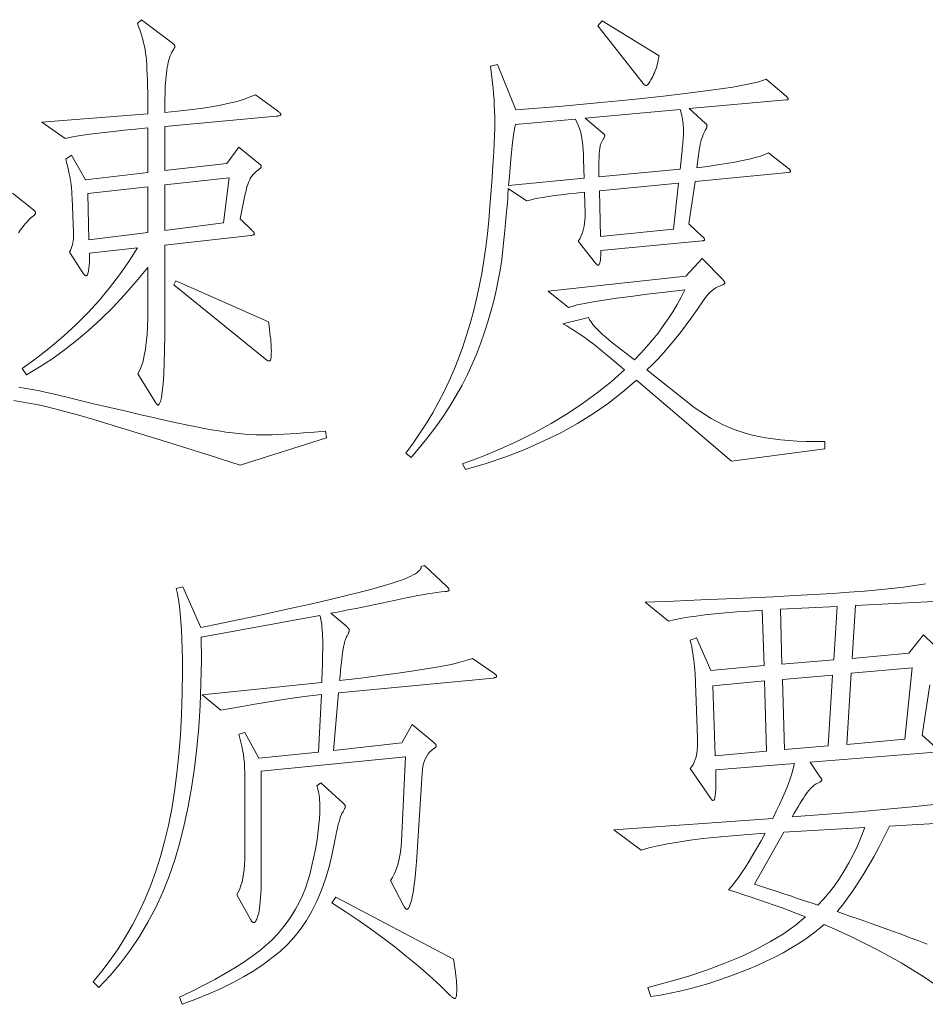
# Model space of a CAD drawing. Extents: x 0 to 1189, y 0 to 841.
# Tile 61 of 135: x 187 to 197, y 69 to 80. Entities that reach past the tile are written whole.
import ezdxf

# ---------------------------------------------------------------- set-up
doc = ezdxf.new("R2010")
doc.units = 0

msp = doc.modelspace()

# ---------------------------------------------------------------- linework, layer by layer
at = {"color": 7, "lineweight": 13}
for points in [[(190.303, 78.954), (190.31, 78.949), (190.316, 78.944), (190.322, 78.939), (190.327, 78.935), (190.331, 78.931), (190.334, 78.927), (190.337, 78.924), (190.339, 78.92), (190.34, 78.917), (190.34, 78.914), (190.34, 78.912), (190.338, 78.909), (190.335, 78.907), (190.332, 78.905), (190.327, 78.903), (190.321, 78.901), (190.314, 78.9), (190.306, 78.898), (190.297, 78.897), (190.287, 78.896), (189.063, 78.785), (189.063, 78.299), (189.744, 78.379), (189.876, 78.558), (190.097, 78.379), (190.102, 78.374), (190.107, 78.37), (190.111, 78.367), (190.114, 78.363), (190.117, 78.359), (190.119, 78.356), (190.121, 78.353), (190.123, 78.35), (190.123, 78.347), (190.124, 78.344), (190.123, 78.341), (190.122, 78.338), (190.12, 78.335), (190.117, 78.331), (190.114, 78.327), (190.109, 78.323), (190.104, 78.318), (190.098, 78.313), (190.092, 78.308), (190.084, 78.302), (190.076, 78.296), (190.068, 78.29), (190.061, 78.283), (190.053, 78.275), (190.046, 78.268), (190.038, 78.26), (190.031, 78.251), (190.024, 78.242), (190.017, 78.233), (190.01, 78.223), (190.003, 78.212), (189.997, 78.199), (189.99, 78.184), (189.983, 78.167), (189.977, 78.148), (189.97, 78.128), (189.963, 78.105), (189.957, 78.08), (189.951, 78.053), (189.944, 78.025), (189.891, 77.771), (190.023, 77.64), (190.028, 77.634), (190.033, 77.63), (190.037, 77.625), (190.04, 77.621), (190.043, 77.617), (190.046, 77.614), (190.047, 77.61), (190.049, 77.607), (190.05, 77.605), (190.05, 77.603), (190.049, 77.601), (190.048, 77.599), (190.046, 77.597), (190.043, 77.595), (190.039, 77.593), (190.035, 77.592), (190.029, 77.59), (190.023, 77.589), (190.016, 77.588), (190.008, 77.587), (189.063, 77.481), (189.063, 76.663), (189.062, 76.484), (189.06, 76.325), (189.056, 76.184), (189.051, 76.062), (189.044, 75.958), (189.036, 75.874), (189.026, 75.808), (189.015, 75.761), (189.003, 75.733), (188.989, 75.723), (188.986, 75.724), (188.984, 75.725), (188.981, 75.727), (188.979, 75.729), (188.975, 75.732), (188.972, 75.737), (188.969, 75.741), (188.965, 75.747), (188.961, 75.753), (188.957, 75.76), (188.767, 76.066), (188.788, 76.106), (188.807, 76.153), (188.824, 76.206), (188.838, 76.267), (188.85, 76.336), (188.86, 76.411), (188.868, 76.494), (188.873, 76.583), (188.877, 76.68), (188.878, 76.784), (188.878, 77.233), (188.75, 77.08), (188.622, 76.934), (188.492, 76.797), (188.36, 76.667), (188.227, 76.545), (188.093, 76.432), (187.957, 76.326), (187.82, 76.228), (187.682, 76.138), (187.542, 76.056), (187.495, 76.124), (187.654, 76.239), (187.806, 76.358), (187.95, 76.481), (188.088, 76.608), (188.218, 76.738), (188.341, 76.873), (188.457, 77.011), (188.566, 77.153), (188.667, 77.299), (188.762, 77.449), (188.234, 77.391), (188.235, 77.372), (188.235, 77.352), (188.236, 77.334), (188.235, 77.315), (188.235, 77.298), (188.234, 77.281), (188.233, 77.264), (188.232, 77.248), (188.23, 77.232), (188.229, 77.217), (188.226, 77.203), (188.224, 77.191), (188.222, 77.179), (188.219, 77.17), (188.217, 77.162), (188.214, 77.155), (188.211, 77.15), (188.208, 77.146), (188.205, 77.144), (188.202, 77.143), (188.199, 77.143), (188.196, 77.144), (188.193, 77.145), (188.189, 77.147), (188.186, 77.149), (188.183, 77.151), (188.18, 77.154), (188.177, 77.157), (188.174, 77.16), (188.17, 77.164), (188.017, 77.402), (188.026, 77.422), (188.034, 77.443), (188.041, 77.464), (188.047, 77.485), (188.052, 77.506), (188.055, 77.528), (188.058, 77.55), (188.06, 77.573), (188.06, 77.595), (188.06, 77.618), (188.044, 77.998), (188.043, 78.033), (188.041, 78.07), (188.038, 78.108), (188.033, 78.148), (188.027, 78.19), (188.019, 78.234), (188.01, 78.279), (188, 78.326), (187.988, 78.375), (187.975, 78.426), (188.038, 78.468), (188.192, 78.199), (188.878, 78.278), (188.878, 78.769), (188.742, 78.756), (188.617, 78.743), (188.501, 78.73), (188.396, 78.718), (188.3, 78.706), (188.214, 78.694), (188.138, 78.683), (188.072, 78.673), (188.016, 78.663), (187.97, 78.653), (187.711, 78.833), (188.878, 78.922), (188.878, 79.007), (188.877, 79.086), (188.876, 79.161), (188.874, 79.231), (188.873, 79.296), (188.87, 79.356), (188.867, 79.412), (188.864, 79.463), (188.861, 79.509), (188.857, 79.551), (188.852, 79.589), (188.846, 79.628), (188.839, 79.665), (188.831, 79.703), (188.822, 79.739), (188.812, 79.775), (188.801, 79.811), (188.789, 79.846), (188.776, 79.881), (188.762, 79.915), (188.809, 79.957), (189.147, 79.698), (189.152, 79.695), (189.157, 79.692), (189.161, 79.689), (189.164, 79.685), (189.167, 79.682), (189.169, 79.678), (189.171, 79.675), (189.172, 79.671), (189.173, 79.668), (189.173, 79.664), (189.173, 79.66), (189.173, 79.656), (189.172, 79.652), (189.17, 79.648), (189.168, 79.644), (189.166, 79.639), (189.163, 79.634), (189.16, 79.629), (189.156, 79.624), (189.152, 79.619), (189.142, 79.601), (189.133, 79.582), (189.124, 79.561), (189.116, 79.539), (189.108, 79.515), (189.101, 79.489), (189.095, 79.462), (189.09, 79.433), (189.085, 79.403), (189.081, 79.371), (189.078, 79.337), (189.074, 79.301), (189.072, 79.263), (189.069, 79.223), (189.067, 79.181), (189.066, 79.137), (189.064, 79.09), (189.063, 79.042), (189.063, 78.991), (189.063, 78.938), (189.204, 78.952), (189.336, 78.966), (189.458, 78.982), (189.572, 79), (189.676, 79.019), (189.771, 79.039), (189.857, 79.06), (189.934, 79.083), (190.002, 79.108), (190.06, 79.133)], [(194.495, 79.561), (194.491, 79.536), (194.487, 79.511), (194.482, 79.487), (194.476, 79.464), (194.47, 79.441), (194.462, 79.419), (194.454, 79.397), (194.446, 79.375), (194.436, 79.354), (194.426, 79.334), (194.416, 79.315), (194.406, 79.298), (194.398, 79.283), (194.389, 79.27), (194.382, 79.259), (194.375, 79.25), (194.369, 79.243), (194.364, 79.238), (194.359, 79.235), (194.355, 79.234), (194.351, 79.234), (194.348, 79.235), (194.344, 79.236), (194.34, 79.237), (194.337, 79.239), (194.334, 79.241), (194.33, 79.244), (194.327, 79.247), (194.324, 79.251), (194.321, 79.255), (193.824, 79.888), (193.872, 79.946)], [(195.92, 78.321), (195.924, 78.317), (195.928, 78.314), (195.931, 78.311), (195.934, 78.309), (195.936, 78.306), (195.938, 78.303), (195.939, 78.301), (195.94, 78.299), (195.941, 78.296), (195.941, 78.294), (195.941, 78.292), (195.94, 78.29), (195.939, 78.288), (195.937, 78.287), (195.935, 78.285), (195.932, 78.283), (195.928, 78.282), (195.924, 78.281), (195.92, 78.279), (195.915, 78.278), (194.891, 78.178), (194.822, 77.713), (194.97, 77.576), (194.975, 77.572), (194.979, 77.568), (194.983, 77.564), (194.987, 77.561), (194.99, 77.557), (194.992, 77.554), (194.994, 77.55), (194.995, 77.547), (194.996, 77.545), (194.996, 77.542), (194.996, 77.539), (194.995, 77.537), (194.994, 77.535), (194.992, 77.533), (194.99, 77.532), (194.987, 77.531), (194.983, 77.53), (194.979, 77.529), (194.975, 77.529), (194.97, 77.529), (193.856, 77.423), (193.856, 77.392), (193.855, 77.364), (193.853, 77.34), (193.851, 77.318), (193.848, 77.3), (193.845, 77.286), (193.84, 77.274), (193.836, 77.266), (193.83, 77.261), (193.824, 77.259), (193.822, 77.26), (193.82, 77.26), (193.817, 77.261), (193.815, 77.263), (193.812, 77.265), (193.81, 77.267), (193.807, 77.27), (193.804, 77.273), (193.801, 77.277), (193.798, 77.281), (193.608, 77.523), (193.623, 77.548), (193.636, 77.574), (193.648, 77.601), (193.658, 77.63), (193.666, 77.659), (193.672, 77.69), (193.677, 77.722), (193.68, 77.755), (193.682, 77.789), (193.682, 77.824), (193.676, 78.062), (193.585, 78.052), (193.499, 78.043), (193.419, 78.033), (193.346, 78.024), (193.279, 78.014), (193.218, 78.005), (193.164, 77.995), (193.116, 77.986), (193.074, 77.976), (193.038, 77.967), (192.837, 78.104), (192.837, 78.076), (192.835, 78.04), (192.832, 77.995), (192.828, 77.941), (192.823, 77.878), (192.816, 77.806), (192.809, 77.725), (192.8, 77.636), (192.79, 77.538), (192.779, 77.431), (192.766, 77.319), (192.749, 77.207), (192.729, 77.094), (192.705, 76.981), (192.678, 76.867), (192.648, 76.753), (192.614, 76.638), (192.576, 76.523), (192.536, 76.407), (192.491, 76.291), (192.443, 76.174), (192.389, 76.058), (192.33, 75.943), (192.266, 75.828), (192.196, 75.713), (192.122, 75.599), (192.042, 75.486), (191.957, 75.373), (191.866, 75.26), (191.771, 75.148), (191.713, 75.195), (191.792, 75.303), (191.868, 75.413), (191.94, 75.524), (192.008, 75.638), (192.072, 75.754), (192.133, 75.871), (192.19, 75.991), (192.243, 76.113), (192.293, 76.236), (192.338, 76.362), (192.381, 76.49), (192.42, 76.62), (192.456, 76.753), (192.489, 76.889), (192.519, 77.027), (192.546, 77.168), (192.57, 77.311), (192.591, 77.457), (192.609, 77.605), (192.623, 77.756), (192.636, 77.903), (192.647, 78.042), (192.657, 78.172), (192.666, 78.292), (192.673, 78.404), (192.679, 78.507), (192.683, 78.601), (192.687, 78.686), (192.689, 78.763), (192.689, 78.83), (192.689, 78.893), (192.687, 78.955), (192.685, 79.017), (192.682, 79.079), (192.677, 79.141), (192.672, 79.202), (192.666, 79.263), (192.659, 79.324), (192.651, 79.385), (192.642, 79.445), (192.721, 79.466), (192.922, 78.965), (193.393, 79.005), (193.82, 79.044), (194.205, 79.081), (194.545, 79.117), (194.842, 79.152), (195.095, 79.185), (195.305, 79.217), (195.471, 79.247), (195.593, 79.275), (195.672, 79.302), (195.894, 79.118), (195.898, 79.114), (195.901, 79.11), (195.904, 79.106), (195.907, 79.102), (195.91, 79.099), (195.911, 79.096), (195.913, 79.093), (195.914, 79.091), (195.915, 79.088), (195.915, 79.086), (195.915, 79.084), (195.914, 79.082), (195.913, 79.081), (195.911, 79.079), (195.91, 79.078), (195.907, 79.077), (195.904, 79.076), (195.901, 79.076), (195.898, 79.076), (195.894, 79.075), (194.827, 78.98), (195.007, 78.817), (195.01, 78.815), (195.012, 78.812), (195.015, 78.81), (195.017, 78.808), (195.019, 78.806), (195.02, 78.803), (195.021, 78.801), (195.022, 78.798), (195.022, 78.796), (195.023, 78.793), (195.023, 78.79), (195.022, 78.787), (195.022, 78.784), (195.021, 78.781), (195.02, 78.778), (195.019, 78.774), (195.017, 78.771), (195.016, 78.767), (195.014, 78.763), (195.012, 78.759), (195.001, 78.739), (194.99, 78.718), (194.981, 78.695), (194.972, 78.671), (194.963, 78.645), (194.956, 78.618), (194.949, 78.589), (194.943, 78.559), (194.937, 78.528), (194.933, 78.495), (194.912, 78.331), (195.029, 78.346), (195.137, 78.361), (195.238, 78.377), (195.329, 78.393), (195.412, 78.409), (195.486, 78.425), (195.552, 78.442), (195.609, 78.459), (195.658, 78.477), (195.698, 78.495)], [(194.748, 78.516), (194.751, 78.541), (194.754, 78.566), (194.756, 78.59), (194.758, 78.614), (194.76, 78.638), (194.761, 78.661), (194.763, 78.684), (194.763, 78.707), (194.764, 78.729), (194.764, 78.751), (194.764, 78.772), (194.762, 78.794), (194.761, 78.816), (194.758, 78.838), (194.755, 78.86), (194.751, 78.882), (194.746, 78.904), (194.74, 78.926), (194.734, 78.948), (194.727, 78.97), (193.682, 78.875), (193.877, 78.711), (193.881, 78.708), (193.885, 78.705), (193.888, 78.702), (193.891, 78.699), (193.893, 78.696), (193.895, 78.693), (193.896, 78.69), (193.897, 78.688), (193.898, 78.685), (193.898, 78.682), (193.898, 78.679), (193.897, 78.676), (193.896, 78.673), (193.895, 78.669), (193.893, 78.664), (193.891, 78.66), (193.888, 78.655), (193.885, 78.649), (193.881, 78.643), (193.877, 78.637), (193.873, 78.631), (193.869, 78.624), (193.865, 78.616), (193.862, 78.608), (193.859, 78.6), (193.856, 78.591), (193.853, 78.581), (193.85, 78.571), (193.848, 78.561), (193.845, 78.55), (193.843, 78.538), (193.842, 78.525), (193.84, 78.51), (193.839, 78.493), (193.837, 78.474), (193.837, 78.454), (193.836, 78.432), (193.835, 78.409), (193.835, 78.384), (193.835, 78.357), (193.835, 78.231), (194.727, 78.315)], [(193.671, 78.215), (193.666, 78.416), (193.665, 78.473), (193.662, 78.528), (193.658, 78.58), (193.652, 78.629), (193.643, 78.676), (193.634, 78.719), (193.622, 78.76), (193.608, 78.797), (193.593, 78.832), (193.576, 78.864), (192.916, 78.806), (192.91, 78.775), (192.903, 78.735), (192.896, 78.688), (192.889, 78.633), (192.882, 78.57), (192.874, 78.499), (192.867, 78.42), (192.859, 78.333), (192.851, 78.238), (192.842, 78.136)], [(189.77, 78.22), (189.063, 78.141), (189.063, 77.64), (189.707, 77.724)], [(188.878, 77.618), (188.878, 78.12), (188.218, 78.046), (188.229, 77.539)], [(194.711, 78.162), (193.84, 78.078), (193.851, 77.576), (194.653, 77.655)], [(196.316, 75.243), (195.292, 75.106), (194.247, 75.998), (194.098, 75.868), (193.94, 75.746), (193.774, 75.63), (193.599, 75.521), (193.415, 75.42), (193.223, 75.325), (193.022, 75.237), (192.812, 75.156), (192.594, 75.083), (192.367, 75.016), (192.336, 75.079), (192.544, 75.156), (192.746, 75.239), (192.941, 75.327), (193.13, 75.421), (193.311, 75.521), (193.485, 75.627), (193.653, 75.739), (193.814, 75.856), (193.968, 75.98), (194.115, 76.109), (193.93, 76.267), (193.875, 76.313), (193.821, 76.357), (193.768, 76.398), (193.717, 76.437), (193.667, 76.473), (193.619, 76.506), (193.572, 76.537), (193.526, 76.566), (193.482, 76.592), (193.439, 76.615), (193.719, 76.684), (193.732, 76.66), (193.748, 76.636), (193.767, 76.61), (193.79, 76.583), (193.815, 76.556), (193.844, 76.528), (193.875, 76.498), (193.91, 76.468), (193.947, 76.436), (193.988, 76.404), (194.225, 76.219), (194.295, 76.292), (194.361, 76.365), (194.424, 76.44), (194.484, 76.515), (194.541, 76.592), (194.595, 76.669), (194.646, 76.748), (194.693, 76.828), (194.738, 76.908), (194.78, 76.99), (194.562, 76.964), (194.364, 76.94), (194.186, 76.917), (194.028, 76.896), (193.89, 76.875), (193.773, 76.857), (193.675, 76.839), (193.597, 76.823), (193.54, 76.808), (193.502, 76.795), (193.275, 76.974), (194.79, 77.138), (194.97, 77.333), (195.197, 77.101), (195.201, 77.097), (195.204, 77.093), (195.208, 77.089), (195.21, 77.085), (195.213, 77.082), (195.215, 77.079), (195.216, 77.075), (195.217, 77.072), (195.218, 77.069), (195.218, 77.067), (195.218, 77.064), (195.217, 77.062), (195.216, 77.059), (195.214, 77.057), (195.211, 77.054), (195.208, 77.052), (195.205, 77.05), (195.201, 77.047), (195.197, 77.045), (195.192, 77.043), (195.167, 77.034), (195.143, 77.022), (195.119, 77.01), (195.097, 76.995), (195.075, 76.978), (195.055, 76.96), (195.035, 76.94), (195.016, 76.918), (194.998, 76.894), (194.98, 76.869), (194.917, 76.777), (194.854, 76.688), (194.792, 76.603), (194.73, 76.522), (194.668, 76.444), (194.606, 76.37), (194.545, 76.299), (194.484, 76.232), (194.423, 76.168), (194.363, 76.109), (194.822, 75.744), (194.882, 75.698), (194.944, 75.655), (195.005, 75.615), (195.067, 75.577), (195.13, 75.542), (195.194, 75.511), (195.258, 75.482), (195.322, 75.455), (195.387, 75.432), (195.453, 75.412), (195.521, 75.394), (195.593, 75.378), (195.669, 75.364), (195.749, 75.352), (195.834, 75.342), (195.922, 75.334), (196.014, 75.328), (196.111, 75.324), (196.211, 75.322), (196.316, 75.322)], [(190.203, 76.636), (190.209, 76.594), (190.214, 76.554), (190.219, 76.517), (190.223, 76.481), (190.227, 76.448), (190.229, 76.417), (190.232, 76.388), (190.233, 76.361), (190.234, 76.337), (190.235, 76.314), (190.234, 76.294), (190.234, 76.276), (190.233, 76.261), (190.231, 76.247), (190.229, 76.235), (190.227, 76.226), (190.224, 76.218), (190.221, 76.213), (190.217, 76.21), (190.213, 76.209), (190.209, 76.209), (190.205, 76.21), (190.2, 76.211), (190.196, 76.212), (190.191, 76.214), (190.186, 76.216), (190.181, 76.219), (190.176, 76.222), (190.171, 76.226), (190.166, 76.23), (189.163, 77.043), (189.184, 77.09)], [(192.679, 72.778), (192.685, 72.773), (192.69, 72.769), (192.695, 72.766), (192.699, 72.762), (192.702, 72.758), (192.705, 72.755), (192.708, 72.752), (192.709, 72.749), (192.71, 72.746), (192.71, 72.743), (192.71, 72.741), (192.709, 72.738), (192.707, 72.736), (192.704, 72.734), (192.701, 72.732), (192.697, 72.73), (192.692, 72.729), (192.687, 72.727), (192.68, 72.726), (192.673, 72.725), (190.974, 72.561), (190.916, 71.928), (191.67, 72.012), (191.781, 72.213), (192.019, 72.017), (192.024, 72.013), (192.028, 72.009), (192.032, 72.005), (192.036, 72.001), (192.039, 71.998), (192.041, 71.994), (192.043, 71.99), (192.044, 71.987), (192.045, 71.984), (192.045, 71.98), (192.045, 71.977), (192.044, 71.974), (192.043, 71.971), (192.041, 71.968), (192.039, 71.965), (192.036, 71.961), (192.032, 71.958), (192.028, 71.955), (192.024, 71.952), (192.019, 71.949), (191.997, 71.932), (191.977, 71.913), (191.959, 71.891), (191.943, 71.868), (191.929, 71.842), (191.918, 71.814), (191.908, 71.784), (191.901, 71.751), (191.895, 71.716), (191.892, 71.679), (191.834, 70.756), (191.831, 70.71), (191.827, 70.665), (191.823, 70.622), (191.819, 70.58), (191.815, 70.539), (191.81, 70.5), (191.805, 70.462), (191.8, 70.425), (191.795, 70.389), (191.789, 70.354), (191.783, 70.322), (191.777, 70.294), (191.771, 70.268), (191.765, 70.246), (191.758, 70.228), (191.752, 70.213), (191.745, 70.201), (191.738, 70.192), (191.731, 70.187), (191.723, 70.186), (191.72, 70.186), (191.717, 70.187), (191.714, 70.188), (191.711, 70.191), (191.707, 70.193), (191.704, 70.197), (191.701, 70.201), (191.698, 70.206), (191.695, 70.211), (191.692, 70.217), (191.544, 70.502), (191.565, 70.534), (191.584, 70.57), (191.602, 70.61), (191.617, 70.654), (191.631, 70.703), (191.643, 70.756), (191.652, 70.813), (191.66, 70.874), (191.666, 70.939), (191.67, 71.009), (191.707, 71.859), (190.124, 71.701), (190.124, 70.592), (190.123, 70.526), (190.123, 70.464), (190.121, 70.408), (190.119, 70.356), (190.116, 70.308), (190.113, 70.266), (190.109, 70.228), (190.105, 70.195), (190.1, 70.167), (190.095, 70.143), (190.089, 70.123), (190.083, 70.105), (190.078, 70.089), (190.073, 70.076), (190.068, 70.064), (190.063, 70.055), (190.058, 70.047), (190.053, 70.042), (190.049, 70.039), (190.044, 70.038), (190.04, 70.038), (190.036, 70.039), (190.032, 70.041), (190.028, 70.043), (190.025, 70.046), (190.021, 70.049), (190.018, 70.053), (190.014, 70.058), (190.011, 70.063), (190.008, 70.069), (189.854, 70.344), (189.872, 70.375), (189.887, 70.409), (189.9, 70.445), (189.912, 70.485), (189.922, 70.527), (189.93, 70.573), (189.936, 70.621), (189.941, 70.672), (189.943, 70.725), (189.944, 70.782), (189.944, 71.643), (189.944, 71.693), (189.941, 71.742), (189.938, 71.791), (189.933, 71.838), (189.927, 71.885), (189.919, 71.931), (189.911, 71.977), (189.9, 72.021), (189.889, 72.064), (189.876, 72.107), (189.944, 72.128), (190.097, 71.843), (190.752, 71.912), (190.784, 72.545), (190.691, 72.534), (190.594, 72.521), (190.494, 72.507), (190.389, 72.492), (190.281, 72.475), (190.168, 72.457), (190.052, 72.438), (189.932, 72.417), (189.808, 72.395), (189.68, 72.371), (189.474, 72.54), (190.789, 72.677), (190.791, 72.723), (190.793, 72.769), (190.794, 72.813), (190.796, 72.858), (190.797, 72.901), (190.798, 72.944), (190.798, 72.986), (190.799, 73.027), (190.799, 73.068), (190.799, 73.107), (190.799, 73.146), (190.798, 73.183), (190.797, 73.218), (190.794, 73.251), (190.791, 73.282), (190.788, 73.312), (190.784, 73.339), (190.779, 73.365), (190.774, 73.389), (190.768, 73.411), (189.464, 73.173), (189.465, 72.916), (189.461, 72.666), (189.452, 72.423), (189.436, 72.186), (189.416, 71.957), (189.389, 71.735), (189.358, 71.52), (189.32, 71.312), (189.277, 71.111), (189.229, 70.917), (189.174, 70.729), (189.111, 70.548), (189.041, 70.373), (188.964, 70.205), (188.878, 70.042), (188.786, 69.886), (188.685, 69.737), (188.578, 69.593), (188.462, 69.456), (188.339, 69.325), (188.276, 69.388), (188.373, 69.504), (188.464, 69.624), (188.551, 69.749), (188.632, 69.88), (188.709, 70.015), (188.78, 70.155), (188.847, 70.299), (188.908, 70.449), (188.964, 70.604), (189.015, 70.764), (189.061, 70.93), (189.103, 71.104), (189.139, 71.287), (189.171, 71.478), (189.197, 71.678), (189.219, 71.885), (189.236, 72.101), (189.248, 72.325), (189.255, 72.558), (189.258, 72.799), (189.257, 72.924), (189.255, 73.041), (189.252, 73.151), (189.247, 73.253), (189.241, 73.348), (189.233, 73.435), (189.224, 73.514), (189.214, 73.586), (189.202, 73.65), (189.189, 73.707), (189.263, 73.728), (189.459, 73.279), (189.658, 73.32), (189.848, 73.36), (190.028, 73.398), (190.197, 73.434), (190.357, 73.469), (190.506, 73.502), (190.645, 73.533), (190.774, 73.563), (190.894, 73.591), (191.003, 73.617), (191.103, 73.642), (191.197, 73.665), (191.284, 73.688), (191.364, 73.709), (191.438, 73.73), (191.504, 73.749), (191.564, 73.767), (191.617, 73.784), (191.663, 73.8), (191.702, 73.815), (191.736, 73.829), (191.767, 73.843), (191.794, 73.857), (191.817, 73.871), (191.837, 73.884), (191.853, 73.898), (191.865, 73.911), (191.874, 73.924), (191.88, 73.937), (191.882, 73.949), (191.919, 73.96), (192.161, 73.733), (192.166, 73.728), (192.171, 73.723), (192.175, 73.718), (192.178, 73.714), (192.181, 73.71), (192.184, 73.706), (192.185, 73.703), (192.187, 73.699), (192.188, 73.696), (192.188, 73.693), (192.187, 73.691), (192.186, 73.688), (192.184, 73.686), (192.181, 73.684), (192.177, 73.682), (192.173, 73.68), (192.167, 73.679), (192.161, 73.677), (192.154, 73.676), (192.146, 73.675), (192.101, 73.67), (192.054, 73.664), (192.004, 73.657), (191.952, 73.649), (191.897, 73.64), (191.839, 73.63), (191.779, 73.618), (191.716, 73.606), (191.651, 73.592), (191.583, 73.577), (191.514, 73.562), (191.445, 73.547), (191.376, 73.533), (191.306, 73.518), (191.237, 73.504), (191.167, 73.49), (191.098, 73.477), (191.028, 73.463), (190.959, 73.45), (190.889, 73.437), (191.063, 73.29), (191.068, 73.285), (191.073, 73.281), (191.077, 73.277), (191.08, 73.273), (191.083, 73.268), (191.086, 73.264), (191.087, 73.26), (191.089, 73.256), (191.089, 73.252), (191.09, 73.247), (191.09, 73.243), (191.089, 73.238), (191.088, 73.233), (191.086, 73.228), (191.084, 73.222), (191.081, 73.215), (191.078, 73.209), (191.075, 73.202), (191.071, 73.194), (191.066, 73.187), (191.061, 73.178), (191.057, 73.169), (191.052, 73.159), (191.048, 73.148), (191.044, 73.136), (191.04, 73.124), (191.037, 73.111), (191.033, 73.096), (191.03, 73.081), (191.026, 73.065), (191.023, 73.047), (191.02, 73.024), (191.016, 72.998), (191.012, 72.967), (191.008, 72.933), (191.004, 72.894), (190.999, 72.851), (190.994, 72.804), (190.989, 72.753), (190.984, 72.698), (191.217, 72.725), (191.431, 72.752), (191.626, 72.778), (191.801, 72.803), (191.957, 72.828), (192.093, 72.852), (192.211, 72.875), (192.309, 72.898), (192.387, 72.92), (192.446, 72.941)], [(196.453, 73.511), (195.83, 73.48), (195.846, 72.878), (196.416, 72.925)], [(197.277, 72.836), (196.606, 72.778), (196.559, 71.996), (197.198, 72.054)], [(195.677, 71.922), (195.656, 72.693), (195.086, 72.64), (195.112, 71.87)], [(196.4, 72.756), (195.851, 72.709), (195.873, 71.938), (196.353, 71.98)], [(190.778, 71.574), (191.021, 71.352), (191.026, 71.348), (191.031, 71.344), (191.035, 71.34), (191.038, 71.336), (191.041, 71.332), (191.043, 71.328), (191.045, 71.324), (191.046, 71.32), (191.047, 71.316), (191.048, 71.313), (191.047, 71.309), (191.046, 71.304), (191.045, 71.299), (191.042, 71.293), (191.04, 71.287), (191.036, 71.28), (191.032, 71.272), (191.027, 71.264), (191.022, 71.256), (191.016, 71.247), (191.009, 71.235), (191.002, 71.219), (190.995, 71.199), (190.987, 71.175), (190.979, 71.146), (190.97, 71.114), (190.961, 71.077), (190.952, 71.035), (190.942, 70.99), (190.931, 70.94), (190.902, 70.792), (190.868, 70.651), (190.829, 70.518), (190.785, 70.393), (190.735, 70.275), (190.681, 70.164), (190.621, 70.061), (190.556, 69.966), (190.486, 69.878), (190.411, 69.798), (190.33, 69.722), (190.241, 69.649), (190.144, 69.578), (190.04, 69.509), (189.928, 69.442), (189.808, 69.377), (189.681, 69.315), (189.546, 69.254), (189.403, 69.196), (189.253, 69.14), (189.226, 69.219), (189.364, 69.285), (189.493, 69.349), (189.615, 69.414), (189.728, 69.477), (189.834, 69.541), (189.932, 69.604), (190.021, 69.666), (190.103, 69.728), (190.177, 69.789), (190.242, 69.85), (190.302, 69.912), (190.358, 69.977), (190.41, 70.044), (190.457, 70.113), (190.501, 70.185), (190.541, 70.259), (190.577, 70.336), (190.608, 70.415), (190.636, 70.497), (190.66, 70.581), (190.68, 70.666), (190.698, 70.747), (190.715, 70.826), (190.729, 70.902), (190.741, 70.976), (190.75, 71.047), (190.758, 71.115), (190.763, 71.181), (190.767, 71.244), (190.768, 71.305), (190.767, 71.332), (190.766, 71.358), (190.765, 71.384), (190.763, 71.409), (190.76, 71.433), (190.756, 71.456), (190.752, 71.479), (190.747, 71.501), (190.742, 71.522), (190.736, 71.542)], [(196.759, 71.083), (195.867, 71.03), (195.545, 70.46), (195.631, 70.432), (195.713, 70.405), (195.792, 70.379), (195.867, 70.354), (195.939, 70.331), (196.006, 70.308), (196.071, 70.286), (196.131, 70.266), (196.189, 70.246), (196.242, 70.228), (196.304, 70.295), (196.364, 70.367), (196.422, 70.442), (196.477, 70.522), (196.53, 70.605), (196.58, 70.693), (196.629, 70.784), (196.675, 70.88), (196.718, 70.979)], [(192.235, 69.636), (192.242, 69.597), (192.249, 69.56), (192.254, 69.524), (192.259, 69.49), (192.263, 69.457), (192.266, 69.426), (192.269, 69.397), (192.271, 69.37), (192.272, 69.344), (192.272, 69.32), (192.272, 69.298), (192.272, 69.278), (192.271, 69.261), (192.269, 69.245), (192.268, 69.233), (192.266, 69.222), (192.263, 69.214), (192.26, 69.208), (192.257, 69.205), (192.254, 69.204), (192.25, 69.204), (192.246, 69.205), (192.242, 69.206), (192.237, 69.209), (192.232, 69.212), (192.227, 69.215), (192.221, 69.219), (192.216, 69.224), (192.21, 69.229), (192.204, 69.235), (192.088, 69.346), (191.969, 69.455), (191.847, 69.562), (191.721, 69.667), (191.593, 69.77), (191.461, 69.871), (191.325, 69.97), (191.187, 70.066), (191.045, 70.161), (190.9, 70.254), (190.942, 70.317)]]:
    msp.add_lwpolyline(points, close=True, dxfattribs=at)
for points in [[(187.389, 78.051), (187.621, 77.867), (187.625, 77.863), (187.629, 77.86), (187.632, 77.857), (187.635, 77.854), (187.637, 77.851), (187.639, 77.848), (187.641, 77.844), (187.642, 77.841), (187.642, 77.838), (187.643, 77.835), (187.642, 77.832), (187.641, 77.828), (187.64, 77.825), (187.638, 77.821), (187.636, 77.818), (187.633, 77.814), (187.63, 77.81), (187.626, 77.806), (187.621, 77.802), (187.616, 77.798), (187.6, 77.786), (187.584, 77.772), (187.566, 77.756), (187.549, 77.738), (187.531, 77.718), (187.513, 77.696), (187.494, 77.671), (187.474, 77.644), (187.454, 77.615)], [(187.46, 75.92), (187.535, 75.907), (187.611, 75.893), (187.686, 75.878), (187.762, 75.862), (187.838, 75.845), (188.059, 75.792), (188.266, 75.742), (188.458, 75.697), (188.637, 75.655), (188.801, 75.617), (188.952, 75.583), (189.088, 75.552), (189.21, 75.525), (189.317, 75.502), (189.411, 75.483), (189.496, 75.466), (189.578, 75.452), (189.657, 75.439), (189.733, 75.427), (189.806, 75.418), (189.875, 75.41), (189.942, 75.404), (190.006, 75.399), (190.066, 75.397), (190.124, 75.396), (190.181, 75.396), (190.242, 75.398), (190.305, 75.4), (190.371, 75.403), (190.44, 75.406), (190.513, 75.411), (190.588, 75.417), (190.666, 75.423), (190.747, 75.43), (190.831, 75.438), (190.842, 75.364), (189.891, 75.063), (189.561, 75.169), (189.256, 75.265), (188.977, 75.352), (188.724, 75.43), (188.496, 75.5), (188.293, 75.56), (188.117, 75.611), (187.966, 75.653), (187.84, 75.686), (187.74, 75.71), (187.654, 75.729), (187.569, 75.745), (187.485, 75.76), (187.403, 75.773)], [(197.522, 69.363), (197.404, 69.442), (197.281, 69.52), (197.155, 69.595), (197.025, 69.669), (196.89, 69.742), (196.751, 69.813), (196.609, 69.882), (196.462, 69.95), (196.311, 70.017), (196.246, 69.962), (196.177, 69.909), (196.104, 69.857), (196.026, 69.806), (195.944, 69.756), (195.858, 69.707), (195.767, 69.659), (195.672, 69.613), (195.573, 69.567), (195.469, 69.523), (195.363, 69.481), (195.256, 69.441), (195.15, 69.404), (195.044, 69.37), (194.938, 69.339), (194.831, 69.31), (194.725, 69.285), (194.618, 69.262), (194.512, 69.242), (194.405, 69.225), (194.373, 69.325), (194.604, 69.386), (194.823, 69.451), (195.028, 69.519), (195.22, 69.591), (195.4, 69.667), (195.567, 69.746), (195.721, 69.829), (195.862, 69.916), (195.99, 70.007), (196.105, 70.101), (196.018, 70.134), (195.933, 70.167), (195.847, 70.199), (195.762, 70.229), (195.677, 70.259), (195.593, 70.289), (195.509, 70.317), (195.426, 70.344), (195.343, 70.371), (195.26, 70.397), (195.295, 70.437), (195.33, 70.482), (195.367, 70.533), (195.405, 70.588), (195.445, 70.647), (195.486, 70.712), (195.528, 70.782), (195.571, 70.856), (195.616, 70.935), (195.661, 71.02), (195.474, 71.006), (195.298, 70.992), (195.133, 70.976), (194.98, 70.96), (194.838, 70.942), (194.707, 70.923), (194.588, 70.902), (194.481, 70.881), (194.384, 70.859), (194.299, 70.835), (193.998, 71.057), (195.746, 71.183), (195.784, 71.262), (195.82, 71.337), (195.851, 71.408), (195.88, 71.475), (195.906, 71.537), (195.928, 71.595), (195.947, 71.649), (195.962, 71.698), (195.974, 71.744), (195.983, 71.785), (195.118, 71.716), (195.119, 71.652), (195.12, 71.595), (195.12, 71.544), (195.118, 71.5), (195.116, 71.463), (195.113, 71.433), (195.109, 71.409), (195.104, 71.392), (195.098, 71.382), (195.091, 71.379), (195.089, 71.379), (195.087, 71.379), (195.084, 71.38), (195.082, 71.382), (195.079, 71.384), (195.077, 71.386), (195.074, 71.389), (195.071, 71.392), (195.068, 71.396), (195.065, 71.4), (194.838, 71.732), (194.855, 71.752), (194.87, 71.774), (194.883, 71.8), (194.894, 71.829), (194.903, 71.86), (194.909, 71.895), (194.914, 71.933), (194.917, 71.974), (194.918, 72.018), (194.917, 72.065), (194.891, 72.772), (194.888, 72.811), (194.885, 72.85), (194.881, 72.888), (194.877, 72.925), (194.872, 72.962), (194.867, 72.999), (194.86, 73.035), (194.854, 73.071), (194.846, 73.107), (194.838, 73.142), (194.906, 73.168), (195.065, 72.809), (195.651, 72.862), (195.63, 73.469), (195.485, 73.46), (195.35, 73.451), (195.224, 73.44), (195.108, 73.429), (195, 73.418), (194.902, 73.405), (194.813, 73.392), (194.733, 73.378), (194.662, 73.363), (194.6, 73.348), (194.342, 73.559), (194.656, 73.57), (194.955, 73.582), (195.237, 73.594), (195.503, 73.606), (195.752, 73.618), (195.985, 73.63), (196.201, 73.643), (196.401, 73.655), (196.584, 73.668), (196.752, 73.68), (196.905, 73.694), (197.05, 73.708), (197.184, 73.724), (197.308, 73.741), (197.423, 73.759)], [(198.095, 73.596), (196.654, 73.522), (196.617, 72.941), (197.24, 72.999), (197.403, 73.2), (197.641, 72.968)], [(197.472, 72.651), (197.388, 72.097), (197.541, 71.959)], [(197.53, 71.912), (196.158, 71.801), (196.268, 71.637), (196.271, 71.633), (196.274, 71.629), (196.277, 71.625), (196.279, 71.622), (196.28, 71.618), (196.282, 71.615), (196.283, 71.612), (196.284, 71.609), (196.284, 71.606), (196.284, 71.603), (196.284, 71.6), (196.283, 71.597), (196.28, 71.595), (196.277, 71.592), (196.273, 71.588), (196.268, 71.585), (196.262, 71.582), (196.256, 71.578), (196.248, 71.575), (196.239, 71.571), (196.23, 71.567), (196.221, 71.562), (196.212, 71.556), (196.202, 71.548), (196.192, 71.54), (196.182, 71.531), (196.171, 71.521), (196.161, 71.51), (196.15, 71.497), (196.139, 71.484), (196.127, 71.469), (196.114, 71.451), (196.099, 71.43), (196.083, 71.406), (196.066, 71.379), (196.047, 71.349), (196.027, 71.316), (196.005, 71.28), (195.982, 71.241), (195.957, 71.199), (196.343, 71.228), (196.692, 71.256), (197.003, 71.283), (197.278, 71.309), (197.516, 71.334)], [(198.406, 71.178), (197.029, 71.099), (196.971, 70.981), (196.913, 70.869), (196.855, 70.761), (196.797, 70.66), (196.74, 70.563), (196.682, 70.472), (196.625, 70.386), (196.567, 70.305), (196.51, 70.229), (196.453, 70.159), (196.582, 70.114), (196.706, 70.071), (196.825, 70.029), (196.94, 69.988), (197.05, 69.948), (197.155, 69.91), (197.256, 69.872), (197.352, 69.836), (197.443, 69.802)]]:
    msp.add_lwpolyline(points, dxfattribs=at)

doc.saveas('drawing.dxf')
